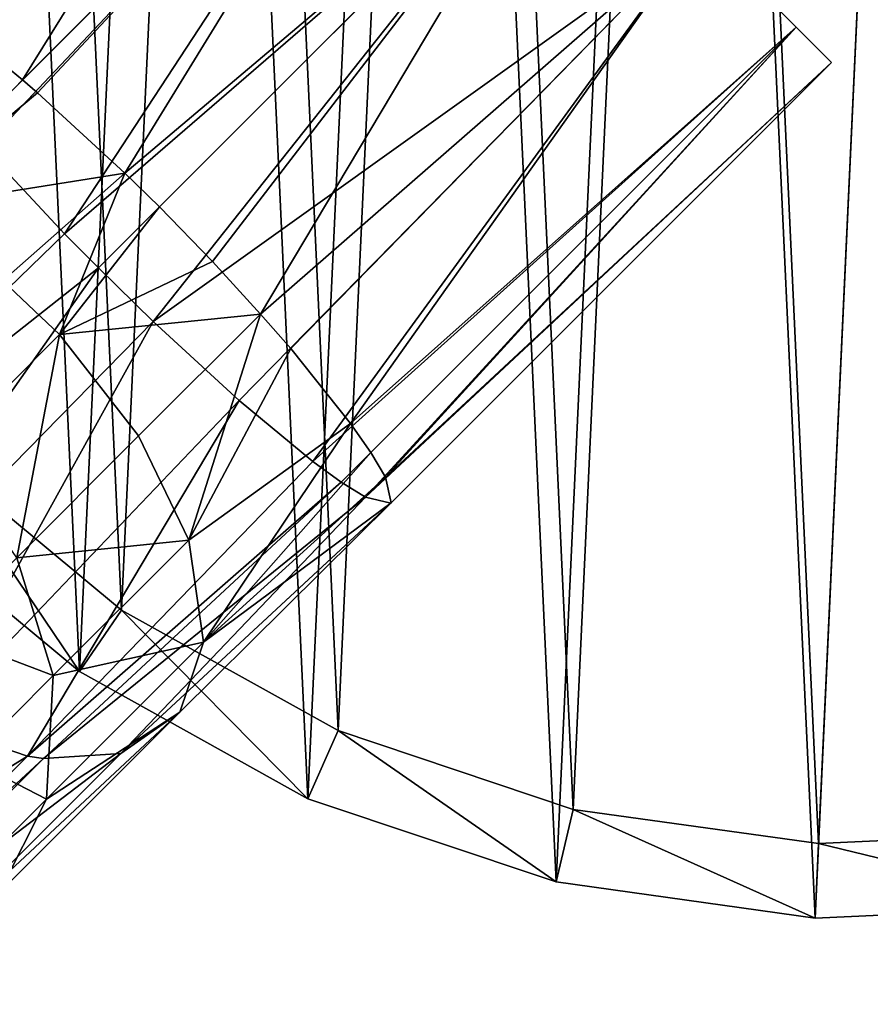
# Model space of a CAD drawing. Header units: millimetres. Extents: x -1598 to -691, y 18 to 189.
# Tile 129 of 158: x -851.43 to -845.74, y 169.9 to 176.5. Entities that reach past the tile are written whole.
import ezdxf

# ---------------------------------------------------------------- set-up
doc = ezdxf.new("R2010")
doc.units = ezdxf.units.MM
doc.header["$LTSCALE"] = 25.4
doc.layers.get('0').update_dxf_attribs({"true_color": 0xff5454})

# ---------------------------------------------------------------- blocks, each defined once
blk = doc.blocks.new('MORE-EYE-7826-7825-7608-ZIGZAG.STL')
at = {"color": 7, "true_color": 0xffffff}
mesh = blk.add_polyface(dxfattribs=at)
corners = [(791.9487, 177.7917, 1355.4249), (791.7875, 181.2792, 1355.4249), (791.7065, 179.528, 1355.4249), (792.1888, 182.9857, 1355.4249), (792.5058, 176.1295, 1355.4249), (792.8969, 184.5894, 1355.4249), (793.3589, 174.5979, 1355.4249), (793.8877, 186.0358, 1355.4249), (794.4788, 173.2492, 1355.4249), (795.1273, 187.2754, 1355.4249), (795.8276, 172.1292, 1355.4249), (796.5736, 188.2661, 1355.4249), (797.3591, 171.2762, 1355.4249), (798.1773, 188.9742, 1355.4249), (799.0213, 170.719, 1355.4249), (799.8839, 189.3756, 1355.4249), (800.7576, 170.4768, 1355.4249), (801.6351, 189.4566, 1355.4249), (802.5089, 170.5578, 1355.4249), (803.3714, 189.2144, 1355.4249), (804.2154, 170.9592, 1355.4249), (805.0336, 188.6572, 1355.4249), (805.8191, 171.6673, 1355.4249), (806.5651, 187.8042, 1355.4249), (807.2654, 172.658, 1355.4249), (807.9139, 186.6842, 1355.4249), (808.505, 173.8977, 1355.4249), (809.0338, 185.3355, 1355.4249), (809.4958, 175.344, 1355.4249), (809.8869, 183.804, 1355.4249), (810.2039, 176.9477, 1355.4249), (810.444, 182.1417, 1355.4249), (810.6052, 178.6542, 1355.4249), (810.6862, 180.4054, 1355.4249)]
mesh.append_faces([[corners[k] for k in face] for face in [(0, 1, 2), (31, 32, 33)]], dxfattribs={"vtx0": -1, "color": 7})
mesh.append_faces([[corners[k] for k in face] for face in [(1, 0, 3), (3, 4, 5), (5, 6, 7), (7, 8, 9), (9, 10, 11), (11, 12, 13), (13, 14, 15), (15, 16, 17), (17, 18, 19), (19, 20, 21), (21, 22, 23), (23, 24, 25), (25, 26, 27), (27, 28, 29), (29, 30, 31)]], dxfattribs={"vtx0": -1, "vtx1": -1, "color": 7})
mesh.append_faces([[corners[k] for k in face] for face in [(3, 0, 4), (5, 4, 6), (7, 6, 8), (9, 8, 10), (11, 10, 12), (13, 12, 14), (15, 14, 16), (17, 16, 18), (19, 18, 20), (21, 20, 22), (23, 22, 24), (25, 24, 26), (27, 26, 28), (29, 28, 30), (31, 30, 32)]], dxfattribs={"vtx0": -1, "vtx2": -1, "color": 7})
mesh = blk.add_polyface(dxfattribs=at)
corners = [(792.2827, 181.2101, 1331.4249), (792.4354, 177.9061, 1331.4249), (792.2059, 179.5511, 1331.4249), (792.6629, 182.8268, 1331.4249), (792.9632, 176.3314, 1331.4249), (793.3337, 184.3461, 1331.4249), (793.7714, 174.8805, 1331.4249), (794.2723, 185.7163, 1331.4249), (794.8324, 173.6027, 1331.4249), (795.4467, 186.8907, 1331.4249), (796.1101, 172.5417, 1331.4249), (796.8169, 187.8293, 1331.4249), (797.561, 171.7336, 1331.4249), (798.3362, 188.5002, 1331.4249), (799.1358, 171.2058, 1331.4249), (799.9529, 188.8804, 1331.4249), (800.7807, 170.9763, 1331.4249), (801.612, 188.9571, 1331.4249), (802.4398, 171.053, 1331.4249), (803.2569, 188.7276, 1331.4249), (804.0565, 171.4333, 1331.4249), (804.8317, 188.1998, 1331.4249), (805.5758, 172.1041, 1331.4249), (806.2826, 187.3917, 1331.4249), (806.946, 173.0427, 1331.4249), (807.5603, 186.3307, 1331.4249), (808.1204, 174.2171, 1331.4249), (808.6213, 185.0529, 1331.4249), (809.059, 175.5873, 1331.4249), (809.4295, 183.602, 1331.4249), (809.7298, 177.1066, 1331.4249), (809.9573, 182.0273, 1331.4249), (810.11, 178.7233, 1331.4249), (810.1868, 180.3824, 1331.4249)]
mesh.append_faces([[corners[k] for k in face] for face in [(0, 1, 2), (32, 31, 33)]], dxfattribs={"vtx0": -1, "color": 7})
mesh.append_faces([[corners[k] for k in face] for face in [(1, 3, 4), (4, 5, 6), (6, 7, 8), (8, 9, 10), (10, 11, 12), (12, 13, 14), (14, 15, 16), (16, 17, 18), (18, 19, 20), (20, 21, 22), (22, 23, 24), (24, 25, 26), (26, 27, 28), (28, 29, 30), (30, 31, 32)]], dxfattribs={"vtx0": -1, "vtx1": -1, "color": 7})
mesh.append_faces([[corners[k] for k in face] for face in [(1, 0, 3), (4, 3, 5), (6, 5, 7), (8, 7, 9), (10, 9, 11), (12, 11, 13), (14, 13, 15), (16, 15, 17), (18, 17, 19), (20, 19, 21), (22, 21, 23), (24, 23, 25), (26, 25, 27), (28, 27, 29), (30, 29, 31)]], dxfattribs={"vtx0": -1, "vtx2": -1, "color": 7})
mesh = blk.add_polyface(dxfattribs=at)
corners = [(794.3782, 176.7928, 1343.7932), (794.3815, 176.7961, 1343.7504), (792.8915, 175.3062, 1342.906), (797.3325, 179.7472, 1343.7719)]
mesh.append_faces([[corners[k] for k in face] for face in [(0, 1, 2), (1, 0, 3)]], dxfattribs={"vtx0": -1, "color": 7})
mesh = blk.add_polyface(dxfattribs=at)
corners = [(798.2164, 178.8633, 1341.6068), (799.9842, 177.0956, 1341.6068), (799.1003, 177.9794, 1341.2717), (797.5693, 179.5104, 1342.5219), (800.6312, 176.4485, 1342.5219), (797.3325, 179.7472, 1343.7719), (800.868, 176.2117, 1343.7719), (797.5693, 179.5104, 1345.0219), (800.6312, 176.4485, 1345.0219), (798.2164, 178.8633, 1345.9369), (799.9842, 177.0956, 1345.9369), (799.1003, 177.9794, 1346.2719)]
mesh.append_faces([[corners[k] for k in face] for face in [(0, 1, 2), (10, 9, 11)]], dxfattribs={"vtx0": -1, "color": 7})
mesh.append_faces([[corners[k] for k in face] for face in [(1, 3, 4), (4, 5, 6), (6, 7, 8), (8, 9, 10)]], dxfattribs={"vtx0": -1, "vtx1": -1, "color": 7})
mesh.append_faces([[corners[k] for k in face] for face in [(1, 0, 3), (4, 3, 5), (6, 5, 7), (8, 7, 9)]], dxfattribs={"vtx0": -1, "vtx2": -1, "color": 7})
mesh = blk.add_polyface(dxfattribs=at)
corners = [(797.5693, 179.5104, 1345.0219), (794.4622, 176.5503, 1344.8212), (794.5202, 176.4613, 1345.0217)]
mesh.append_faces([[corners[k] for k in face] for face in [(0, 1, 2)]], dxfattribs={"color": 7})
mesh = blk.add_polyface(dxfattribs=at)
corners = [(797.5693, 179.5104, 1345.0219), (794.5202, 176.4613, 1345.0217), (794.7456, 176.1599, 1345.5143)]
mesh.append_faces([[corners[k] for k in face] for face in [(0, 1, 2)]], dxfattribs={"color": 7})
mesh = blk.add_polyface(dxfattribs=at)
corners = [(797.5693, 179.5104, 1342.5219), (795.0262, 176.438, 1342.0275), (794.7181, 176.6592, 1342.522)]
mesh.append_faces([[corners[k] for k in face] for face in [(0, 1, 2)]], dxfattribs={"color": 7})
mesh = blk.add_polyface(dxfattribs=at)
corners = [(798.2164, 178.8633, 1345.9369), (797.5693, 179.5104, 1345.0219), (794.7456, 176.1599, 1345.5143)]
mesh.append_faces([[corners[k] for k in face] for face in [(0, 1, 2)]], dxfattribs={"color": 7})
mesh = blk.add_polyface(dxfattribs=at)
corners = [(797.5693, 179.5104, 1342.5219), (795.4473, 176.0944, 1341.6068), (795.0262, 176.438, 1342.0275)]
mesh.append_faces([[corners[k] for k in face] for face in [(0, 1, 2)]], dxfattribs={"color": 7})
mesh = blk.add_polyface(dxfattribs=at)
corners = [(798.2164, 178.8633, 1341.6068), (795.4473, 176.0944, 1341.6068), (797.5693, 179.5104, 1342.5219)]
mesh.append_faces([[corners[k] for k in face] for face in [(0, 1, 2)]], dxfattribs={"color": 7})
mesh = blk.add_polyface(dxfattribs=at)
corners = [(798.2164, 178.8633, 1345.9369), (794.7456, 176.1599, 1345.5143), (795.0967, 175.7437, 1345.9368)]
mesh.append_faces([[corners[k] for k in face] for face in [(0, 1, 2)]], dxfattribs={"color": 7})
mesh = blk.add_polyface(dxfattribs=at)
corners = [(798.2164, 178.8633, 1345.9369), (795.0967, 175.7437, 1345.9368), (795.1834, 175.6461, 1346.007)]
mesh.append_faces([[corners[k] for k in face] for face in [(0, 1, 2)]], dxfattribs={"color": 7})
mesh = blk.add_polyface(dxfattribs=at)
corners = [(798.2164, 178.8633, 1345.9369), (795.1834, 175.6461, 1346.007), (795.7287, 175.0632, 1346.251)]
mesh.append_faces([[corners[k] for k in face] for face in [(0, 1, 2)]], dxfattribs={"color": 7})
mesh = blk.add_polyface(dxfattribs=at)
corners = [(798.2164, 178.8633, 1341.6068), (795.5462, 176.0088, 1341.5365), (795.4473, 176.0944, 1341.6068)]
mesh.append_faces([[corners[k] for k in face] for face in [(0, 1, 2)]], dxfattribs={"color": 7})
mesh = blk.add_polyface(dxfattribs=at)
corners = [(798.2164, 178.8633, 1341.6068), (796.1316, 175.4704, 1341.2931), (795.5462, 176.0088, 1341.5365)]
mesh.append_faces([[corners[k] for k in face] for face in [(0, 1, 2)]], dxfattribs={"color": 7})
mesh = blk.add_polyface(dxfattribs=at)
corners = [(799.1003, 177.9794, 1346.2719), (798.2164, 178.8633, 1345.9369), (795.7287, 175.0632, 1346.251)]
mesh.append_faces([[corners[k] for k in face] for face in [(0, 1, 2)]], dxfattribs={"color": 7})
mesh = blk.add_polyface(dxfattribs=at)
corners = [(799.1003, 177.9794, 1341.2717), (796.1316, 175.4704, 1341.2931), (798.2164, 178.8633, 1341.6068)]
mesh.append_faces([[corners[k] for k in face] for face in [(0, 1, 2)]], dxfattribs={"color": 7})
mesh = blk.add_polyface(dxfattribs=at)
corners = [(799.1003, 177.9794, 1346.2719), (795.7287, 175.0632, 1346.251), (795.9548, 174.8339, 1346.2719)]
mesh.append_faces([[corners[k] for k in face] for face in [(0, 1, 2)]], dxfattribs={"color": 7})
mesh = blk.add_polyface(dxfattribs=at)
corners = [(799.1003, 177.9794, 1346.2719), (795.9548, 174.8339, 1346.2719), (796.3224, 174.4746, 1346.2184)]
mesh.append_faces([[corners[k] for k in face] for face in [(0, 1, 2)]], dxfattribs={"color": 7})
mesh = blk.add_polyface(dxfattribs=at)
corners = [(799.1003, 177.9794, 1341.2717), (796.3635, 175.2427, 1341.2717), (796.1316, 175.4704, 1341.2931)]
mesh.append_faces([[corners[k] for k in face] for face in [(0, 1, 2)]], dxfattribs={"color": 7})
mesh = blk.add_polyface(dxfattribs=at)
corners = [(799.9842, 177.0956, 1345.9369), (799.1003, 177.9794, 1346.2719), (796.3224, 174.4746, 1346.2184)]
mesh.append_faces([[corners[k] for k in face] for face in [(0, 1, 2)]], dxfattribs={"color": 7})
mesh = blk.add_polyface(dxfattribs=at)
corners = [(799.1003, 177.9794, 1341.2717), (796.719, 174.8768, 1341.3245), (796.3635, 175.2427, 1341.2717)]
mesh.append_faces([[corners[k] for k in face] for face in [(0, 1, 2)]], dxfattribs={"color": 7})
mesh = blk.add_polyface(dxfattribs=at)
corners = [(799.1003, 177.9794, 1341.2717), (797.0417, 174.5252, 1341.4749), (796.719, 174.8768, 1341.3245)]
mesh.append_faces([[corners[k] for k in face] for face in [(0, 1, 2)]], dxfattribs={"color": 7})
mesh = blk.add_polyface(dxfattribs=at)
corners = [(799.9842, 177.0956, 1341.6068), (797.0417, 174.5252, 1341.4749), (799.1003, 177.9794, 1341.2717)]
mesh.append_faces([[corners[k] for k in face] for face in [(0, 1, 2)]], dxfattribs={"color": 7})
mesh = blk.add_polyface(dxfattribs=at)
corners = [(799.9842, 177.0956, 1345.9369), (796.3224, 174.4746, 1346.2184), (796.8989, 173.9456, 1345.9099)]
mesh.append_faces([[corners[k] for k in face] for face in [(0, 1, 2)]], dxfattribs={"color": 7})
mesh = blk.add_polyface(dxfattribs=at)
corners = [(799.9842, 177.0956, 1345.9369), (796.8989, 173.9456, 1345.9099), (797.3923, 173.5376, 1345.3571)]
mesh.append_faces([[corners[k] for k in face] for face in [(0, 1, 2)]], dxfattribs={"color": 7})
mesh = blk.add_polyface(dxfattribs=at)
corners = [(799.9842, 177.0956, 1341.6068), (797.2434, 174.2935, 1341.6324), (797.0417, 174.5252, 1341.4749)]
mesh.append_faces([[corners[k] for k in face] for face in [(0, 1, 2)]], dxfattribs={"color": 7})
mesh = blk.add_polyface(dxfattribs=at)
corners = [(799.9842, 177.0956, 1341.6068), (797.6447, 173.7912, 1342.1855), (797.2434, 174.2935, 1341.6324)]
mesh.append_faces([[corners[k] for k in face] for face in [(0, 1, 2)]], dxfattribs={"color": 7})
mesh = blk.add_polyface(dxfattribs=at)
corners = [(800.6312, 176.4485, 1345.0219), (799.9842, 177.0956, 1345.9369), (797.3923, 173.5376, 1345.3571)]
mesh.append_faces([[corners[k] for k in face] for face in [(0, 1, 2)]], dxfattribs={"color": 7})
mesh = blk.add_polyface(dxfattribs=at)
corners = [(800.6312, 176.4485, 1342.5219), (797.6447, 173.7912, 1342.1855), (799.9842, 177.0956, 1341.6068)]
mesh.append_faces([[corners[k] for k in face] for face in [(0, 1, 2)]], dxfattribs={"color": 7})
mesh = blk.add_polyface(dxfattribs=at)
corners = [(795.4473, 176.0944, 1341.6068), (794.6139, 175.2284, 1341.0643), (795.0262, 176.438, 1342.0275)]
mesh.append_faces([[corners[k] for k in face] for face in [(0, 1, 2)]], dxfattribs={"color": 7})
mesh = blk.add_polyface(dxfattribs=at)
corners = [(797.3923, 173.5376, 1345.3571), (797.5822, 173.3993, 1345.0216), (800.6312, 176.4485, 1345.0219)]
mesh.append_faces([[corners[k] for k in face] for face in [(0, 1, 2)]], dxfattribs={"color": 7})
mesh = blk.add_polyface(dxfattribs=at)
corners = [(800.6312, 176.4485, 1345.0219), (797.5822, 173.3993, 1345.0216), (797.744, 173.2989, 1344.6232)]
mesh.append_faces([[corners[k] for k in face] for face in [(0, 1, 2)]], dxfattribs={"color": 7})
mesh = blk.add_polyface(dxfattribs=at)
corners = [(797.78, 173.5972, 1342.522), (797.6447, 173.7912, 1342.1855), (800.6312, 176.4485, 1342.5219)]
mesh.append_faces([[corners[k] for k in face] for face in [(0, 1, 2)]], dxfattribs={"color": 7})
mesh = blk.add_polyface(dxfattribs=at)
corners = [(800.6312, 176.4485, 1345.0219), (797.744, 173.2989, 1344.6232), (800.868, 176.2117, 1343.7719)]
mesh.append_faces([[corners[k] for k in face] for face in [(0, 1, 2)]], dxfattribs={"color": 7})
mesh = blk.add_polyface(dxfattribs=at)
corners = [(800.6312, 176.4485, 1342.5219), (797.8775, 173.4329, 1342.9196), (797.78, 173.5972, 1342.522)]
mesh.append_faces([[corners[k] for k in face] for face in [(0, 1, 2)]], dxfattribs={"color": 7})
mesh = blk.add_polyface(dxfattribs=at)
corners = [(800.6312, 176.4485, 1342.5219), (800.868, 176.2117, 1343.7719), (797.8775, 173.4329, 1342.9196)]
mesh.append_faces([[corners[k] for k in face] for face in [(0, 1, 2)]], dxfattribs={"color": 7})
mesh = blk.add_polyface(dxfattribs=at)
corners = [(800.868, 176.2117, 1343.7719), (797.744, 173.2989, 1344.6232), (797.9136, 173.2574, 1343.7932)]
mesh.append_faces([[corners[k] for k in face] for face in [(0, 1, 2)]], dxfattribs={"color": 7})
mesh = blk.add_polyface(dxfattribs=at)
corners = [(800.868, 176.2117, 1343.7719), (797.9169, 173.2607, 1343.7504), (797.8775, 173.4329, 1342.9196)]
mesh.append_faces([[corners[k] for k in face] for face in [(0, 1, 2)]], dxfattribs={"color": 7})
mesh = blk.add_polyface(dxfattribs=at)
corners = [(797.9136, 173.2574, 1343.7932), (797.9169, 173.2607, 1343.7504), (800.868, 176.2117, 1343.7719)]
mesh.append_faces([[corners[k] for k in face] for face in [(0, 1, 2)]], dxfattribs={"color": 7})
mesh = blk.add_polyface(dxfattribs=at)
corners = [(795.5462, 176.0088, 1341.5365), (794.6139, 175.2284, 1341.0643), (795.4473, 176.0944, 1341.6068)]
mesh.append_faces([[corners[k] for k in face] for face in [(0, 1, 2)]], dxfattribs={"color": 7})
mesh = blk.add_polyface(dxfattribs=at)
corners = [(796.1316, 175.4704, 1341.2931), (794.6139, 175.2284, 1341.0643), (795.5462, 176.0088, 1341.5365)]
mesh.append_faces([[corners[k] for k in face] for face in [(0, 1, 2)]], dxfattribs={"color": 7})
mesh = blk.add_polyface(dxfattribs=at)
corners = [(795.7287, 175.0632, 1346.251), (795.1834, 175.6461, 1346.007), (793.4639, 172.867, 1344.9965)]
mesh.append_faces([[corners[k] for k in face] for face in [(0, 1, 2)]], dxfattribs={"color": 7})
mesh = blk.add_polyface(dxfattribs=at)
corners = [(796.1316, 175.4704, 1341.2931), (795.3142, 174.7478, 1340.8184), (794.6139, 175.2284, 1341.0643)]
mesh.append_faces([[corners[k] for k in face] for face in [(0, 1, 2)]], dxfattribs={"color": 7})
mesh = blk.add_polyface(dxfattribs=at)
corners = [(796.1316, 175.4704, 1341.2931), (795.6947, 174.388, 1340.795), (795.3142, 174.7478, 1340.8184)]
mesh.append_faces([[corners[k] for k in face] for face in [(0, 1, 2)]], dxfattribs={"color": 7})
mesh = blk.add_polyface(dxfattribs=at)
corners = [(796.3635, 175.2427, 1341.2717), (795.6947, 174.388, 1340.795), (796.1316, 175.4704, 1341.2931)]
mesh.append_faces([[corners[k] for k in face] for face in [(0, 1, 2)]], dxfattribs={"color": 7})
mesh = blk.add_polyface(dxfattribs=at)
corners = [(796.719, 174.8768, 1341.3245), (795.6947, 174.388, 1340.795), (796.3635, 175.2427, 1341.2717)]
mesh.append_faces([[corners[k] for k in face] for face in [(0, 1, 2)]], dxfattribs={"color": 7})
mesh = blk.add_polyface(dxfattribs=at)
corners = [(795.9548, 174.8339, 1346.2719), (795.7287, 175.0632, 1346.251), (793.4639, 172.867, 1344.9965)]
mesh.append_faces([[corners[k] for k in face] for face in [(0, 1, 2)]], dxfattribs={"color": 7})
mesh = blk.add_polyface(dxfattribs=at)
corners = [(797.0417, 174.5252, 1341.4749), (795.6947, 174.388, 1340.795), (796.719, 174.8768, 1341.3245)]
mesh.append_faces([[corners[k] for k in face] for face in [(0, 1, 2)]], dxfattribs={"color": 7})
mesh = blk.add_polyface(dxfattribs=at)
corners = [(795.9548, 174.8339, 1346.2719), (793.4639, 172.867, 1344.9965), (794.1235, 172.2319, 1344.969)]
mesh.append_faces([[corners[k] for k in face] for face in [(0, 1, 2)]], dxfattribs={"color": 7})
mesh = blk.add_polyface(dxfattribs=at)
corners = [(796.3224, 174.4746, 1346.2184), (795.9548, 174.8339, 1346.2719), (794.1235, 172.2319, 1344.969)]
mesh.append_faces([[corners[k] for k in face] for face in [(0, 1, 2)]], dxfattribs={"color": 7})
mesh = blk.add_polyface(dxfattribs=at)
corners = [(795.3142, 174.7478, 1340.8184), (794.9161, 173.6094, 1339.7762), (794.5304, 173.964, 1339.7927), (795.6947, 174.388, 1340.795)]
mesh.append_faces([[corners[k] for k in face] for face in [(0, 1, 2), (1, 0, 3)]], dxfattribs={"vtx0": -1, "color": 7})
mesh = blk.add_polyface(dxfattribs=at)
corners = [(796.3224, 174.4746, 1346.2184), (794.1235, 172.2319, 1344.969), (794.8329, 171.7829, 1344.6774)]
mesh.append_faces([[corners[k] for k in face] for face in [(0, 1, 2)]], dxfattribs={"color": 7})
mesh = blk.add_polyface(dxfattribs=at)
corners = [(796.8989, 173.9456, 1345.9099), (796.3224, 174.4746, 1346.2184), (794.8329, 171.7829, 1344.6774)]
mesh.append_faces([[corners[k] for k in face] for face in [(0, 1, 2)]], dxfattribs={"color": 7})
mesh = blk.add_polyface(dxfattribs=at)
corners = [(797.0417, 174.5252, 1341.4749), (796.2242, 173.7079, 1340.9637), (795.6947, 174.388, 1340.795)]
mesh.append_faces([[corners[k] for k in face] for face in [(0, 1, 2)]], dxfattribs={"color": 7})
mesh = blk.add_polyface(dxfattribs=at)
corners = [(797.0417, 174.5252, 1341.4749), (796.5598, 173.0094, 1341.3704), (796.2242, 173.7079, 1340.9637)]
mesh.append_faces([[corners[k] for k in face] for face in [(0, 1, 2)]], dxfattribs={"color": 7})
mesh = blk.add_polyface(dxfattribs=at)
corners = [(797.2434, 174.2935, 1341.6324), (796.5598, 173.0094, 1341.3704), (797.0417, 174.5252, 1341.4749)]
mesh.append_faces([[corners[k] for k in face] for face in [(0, 1, 2)]], dxfattribs={"color": 7})
mesh = blk.add_polyface(dxfattribs=at)
corners = [(795.6947, 174.388, 1340.795), (795.4078, 172.8916, 1339.8955), (794.9161, 173.6094, 1339.7762), (796.2242, 173.7079, 1340.9637)]
mesh.append_faces([[corners[k] for k in face] for face in [(0, 1, 2), (1, 0, 3)]], dxfattribs={"vtx0": -1, "color": 7})
mesh = blk.add_polyface(dxfattribs=at)
corners = [(797.6447, 173.7912, 1342.1855), (796.5598, 173.0094, 1341.3704), (797.2434, 174.2935, 1341.6324)]
mesh.append_faces([[corners[k] for k in face] for face in [(0, 1, 2)]], dxfattribs={"color": 7})
mesh = blk.add_polyface(dxfattribs=at)
corners = [(796.8989, 173.9456, 1345.9099), (794.8329, 171.7829, 1344.6774), (795.48, 171.5627, 1344.1993)]
mesh.append_faces([[corners[k] for k in face] for face in [(0, 1, 2)]], dxfattribs={"color": 7})
mesh = blk.add_polyface(dxfattribs=at)
corners = [(797.3923, 173.5376, 1345.3571), (796.8989, 173.9456, 1345.9099), (795.48, 171.5627, 1344.1993)]
mesh.append_faces([[corners[k] for k in face] for face in [(0, 1, 2)]], dxfattribs={"color": 7})
mesh = blk.add_polyface(dxfattribs=at)
corners = [(797.6447, 173.7912, 1342.1855), (796.6597, 172.3268, 1342.0227), (796.5598, 173.0094, 1341.3704)]
mesh.append_faces([[corners[k] for k in face] for face in [(0, 1, 2)]], dxfattribs={"color": 7})
mesh = blk.add_polyface(dxfattribs=at)
corners = [(797.6447, 173.7912, 1342.1855), (797.78, 173.5972, 1342.522), (796.6597, 172.3268, 1342.0227)]
mesh.append_faces([[corners[k] for k in face] for face in [(0, 1, 2)]], dxfattribs={"color": 7})
mesh = blk.add_polyface(dxfattribs=at)
corners = [(795.4078, 172.8916, 1339.8955), (796.5598, 173.0094, 1341.3704), (795.6523, 172.102, 1340.1831), (796.2242, 173.7079, 1340.9637)]
mesh.append_faces([[corners[k] for k in face] for face in [(0, 1, 2), (1, 0, 3)]], dxfattribs={"vtx0": -1, "color": 7})
mesh = blk.add_polyface(dxfattribs=at)
corners = [(795.8276, 172.1292, 1355.4249), (794.8324, 173.6027, 1331.4249), (796.1101, 172.5417, 1331.4249), (794.4788, 173.2492, 1355.4249)]
mesh.append_faces([[corners[k] for k in face] for face in [(0, 1, 2), (1, 0, 3)]], dxfattribs={"vtx0": -1, "color": 7})
mesh = blk.add_polyface(dxfattribs=at)
corners = [(797.78, 173.5972, 1342.522), (797.8775, 173.4329, 1342.9196), (796.6597, 172.3268, 1342.0227)]
mesh.append_faces([[corners[k] for k in face] for face in [(0, 1, 2)]], dxfattribs={"color": 7})
mesh = blk.add_polyface(dxfattribs=at)
corners = [(797.3923, 173.5376, 1345.3571), (795.48, 171.5627, 1344.1993), (797.5822, 173.3993, 1345.0216)]
mesh.append_faces([[corners[k] for k in face] for face in [(0, 1, 2)]], dxfattribs={"color": 7})
mesh = blk.add_polyface(dxfattribs=at)
corners = [(797.8775, 173.4329, 1342.9196), (797.9169, 173.2607, 1343.7504), (796.6597, 172.3268, 1342.0227)]
mesh.append_faces([[corners[k] for k in face] for face in [(0, 1, 2)]], dxfattribs={"color": 7})
mesh = blk.add_polyface(dxfattribs=at)
corners = [(797.5822, 173.3993, 1345.0216), (795.48, 171.5627, 1344.1993), (795.5864, 171.5464, 1344.0985)]
mesh.append_faces([[corners[k] for k in face] for face in [(0, 1, 2)]], dxfattribs={"color": 7})
mesh = blk.add_polyface(dxfattribs=at)
corners = [(797.5822, 173.3993, 1345.0216), (795.5864, 171.5464, 1344.0985), (797.744, 173.2989, 1344.6232)]
mesh.append_faces([[corners[k] for k in face] for face in [(0, 1, 2)]], dxfattribs={"color": 7})
mesh = blk.add_polyface(dxfattribs=at)
corners = [(797.744, 173.2989, 1344.6232), (795.5864, 171.5464, 1344.0985), (796.1043, 171.5808, 1343.48)]
mesh.append_faces([[corners[k] for k in face] for face in [(0, 1, 2)]], dxfattribs={"color": 7})
mesh = blk.add_polyface(dxfattribs=at)
corners = [(797.744, 173.2989, 1344.6232), (796.1043, 171.5808, 1343.48), (797.9136, 173.2574, 1343.7932)]
mesh.append_faces([[corners[k] for k in face] for face in [(0, 1, 2)]], dxfattribs={"color": 7})
mesh = blk.add_polyface(dxfattribs=at)
corners = [(797.9136, 173.2574, 1343.7932), (796.1043, 171.5808, 1343.48), (797.9169, 173.2607, 1343.7504)]
mesh.append_faces([[corners[k] for k in face] for face in [(0, 1, 2)]], dxfattribs={"color": 7})
mesh = blk.add_polyface(dxfattribs=at)
corners = [(797.9169, 173.2607, 1343.7504), (796.1043, 171.5808, 1343.48), (796.5015, 171.8581, 1342.7247)]
mesh.append_faces([[corners[k] for k in face] for face in [(0, 1, 2)]], dxfattribs={"color": 7})
mesh = blk.add_polyface(dxfattribs=at)
corners = [(797.9169, 173.2607, 1343.7504), (796.5015, 171.8581, 1342.7247), (796.6597, 172.3268, 1342.0227)]
mesh.append_faces([[corners[k] for k in face] for face in [(0, 1, 2)]], dxfattribs={"color": 7})
mesh = blk.add_polyface(dxfattribs=at)
corners = [(795.6523, 172.102, 1340.1831), (796.6597, 172.3268, 1342.0227), (795.6063, 171.2734, 1340.6445), (796.5598, 173.0094, 1341.3704)]
mesh.append_faces([[corners[k] for k in face] for face in [(0, 1, 2), (1, 0, 3)]], dxfattribs={"vtx0": -1, "color": 7})
mesh = blk.add_polyface(dxfattribs=at)
corners = [(794.903, 172.3867, 1338.4152), (795.6523, 172.102, 1340.1831), (795.0912, 171.5409, 1338.5376), (795.4078, 172.8916, 1339.8955)]
mesh.append_faces([[corners[k] for k in face] for face in [(0, 1, 2), (1, 0, 3)]], dxfattribs={"vtx0": -1, "color": 7})
mesh = blk.add_polyface(dxfattribs=at)
corners = [(797.3591, 171.2762, 1355.4249), (796.1101, 172.5417, 1331.4249), (797.561, 171.7336, 1331.4249), (795.8276, 172.1292, 1355.4249)]
mesh.append_faces([[corners[k] for k in face] for face in [(0, 1, 2), (1, 0, 3)]], dxfattribs={"vtx0": -1, "color": 7})
mesh = blk.add_polyface(dxfattribs=at)
corners = [(795.6063, 171.2734, 1340.6445), (796.5015, 171.8581, 1342.7247), (795.291, 170.6477, 1341.141), (796.6597, 172.3268, 1342.0227)]
mesh.append_faces([[corners[k] for k in face] for face in [(0, 1, 2), (1, 0, 3)]], dxfattribs={"vtx0": -1, "color": 7})
mesh = blk.add_polyface(dxfattribs=at)
corners = [(795.0912, 171.5409, 1338.5376), (795.6063, 171.2734, 1340.6445), (794.955, 170.6221, 1338.7343), (795.6523, 172.102, 1340.1831)]
mesh.append_faces([[corners[k] for k in face] for face in [(0, 1, 2), (1, 0, 3)]], dxfattribs={"vtx0": -1, "color": 7})
mesh = blk.add_polyface(dxfattribs=at)
corners = [(796.5015, 171.8581, 1342.7247), (794.7249, 170.2013, 1341.675), (795.291, 170.6477, 1341.141), (796.1043, 171.5808, 1343.48)]
mesh.append_faces([[corners[k] for k in face] for face in [(0, 1, 2), (1, 0, 3)]], dxfattribs={"vtx0": -1, "color": 7})
mesh = blk.add_polyface(dxfattribs=at)
corners = [(795.48, 171.5627, 1344.1993), (793.1854, 170.1355, 1342.5219), (793.9396, 170.0222, 1342.1838), (794.8329, 171.7829, 1344.6774)]
mesh.append_faces([[corners[k] for k in face] for face in [(0, 1, 2), (1, 0, 3)]], dxfattribs={"vtx0": -1, "color": 7})
mesh = blk.add_polyface(dxfattribs=at)
corners = [(799.0213, 170.719, 1355.4249), (797.561, 171.7336, 1331.4249), (799.1358, 171.2058, 1331.4249), (797.3591, 171.2762, 1355.4249)]
mesh.append_faces([[corners[k] for k in face] for face in [(0, 1, 2), (1, 0, 3)]], dxfattribs={"vtx0": -1, "color": 7})
mesh = blk.add_polyface(dxfattribs=at)
corners = [(796.1043, 171.5808, 1343.48), (794.0684, 170.0285, 1342.1125), (794.7249, 170.2013, 1341.675), (795.5864, 171.5464, 1344.0985)]
mesh.append_faces([[corners[k] for k in face] for face in [(0, 1, 2), (1, 0, 3)]], dxfattribs={"vtx0": -1, "color": 7})
mesh = blk.add_polyface(dxfattribs=at)
corners = [(795.5864, 171.5464, 1344.0985), (793.9396, 170.0222, 1342.1838), (794.0684, 170.0285, 1342.1125), (795.48, 171.5627, 1344.1993)]
mesh.append_faces([[corners[k] for k in face] for face in [(0, 1, 2), (1, 0, 3)]], dxfattribs={"vtx0": -1, "color": 7})
mesh = blk.add_polyface(dxfattribs=at)
corners = [(794.955, 170.6221, 1338.7343), (795.291, 170.6477, 1341.141), (794.5425, 169.8991, 1338.9458), (795.6063, 171.2734, 1340.6445)]
mesh.append_faces([[corners[k] for k in face] for face in [(0, 1, 2), (1, 0, 3)]], dxfattribs={"vtx0": -1, "color": 7})
mesh = blk.add_polyface(dxfattribs=at)
corners = [(800.7576, 170.4768, 1355.4249), (799.1358, 171.2058, 1331.4249), (800.7807, 170.9763, 1331.4249), (799.0213, 170.719, 1355.4249)]
mesh.append_faces([[corners[k] for k in face] for face in [(0, 1, 2), (1, 0, 3)]], dxfattribs={"vtx0": -1, "color": 7})
mesh = blk.add_polyface(dxfattribs=at)
corners = [(802.5089, 170.5578, 1355.4249), (800.7807, 170.9763, 1331.4249), (802.4398, 171.053, 1331.4249), (800.7576, 170.4768, 1355.4249)]
mesh.append_faces([[corners[k] for k in face] for face in [(0, 1, 2), (1, 0, 3)]], dxfattribs={"vtx0": -1, "color": 7})

msp = doc.modelspace()

# ---------------------------------------------------------------- block references
at = {"color": 0}
msp.add_blockref('MORE-EYE-7826-7825-7608-ZIGZAG.STL', (-1646.8621, 0, -42.2539), dxfattribs=at)

doc.saveas('drawing.dxf')
